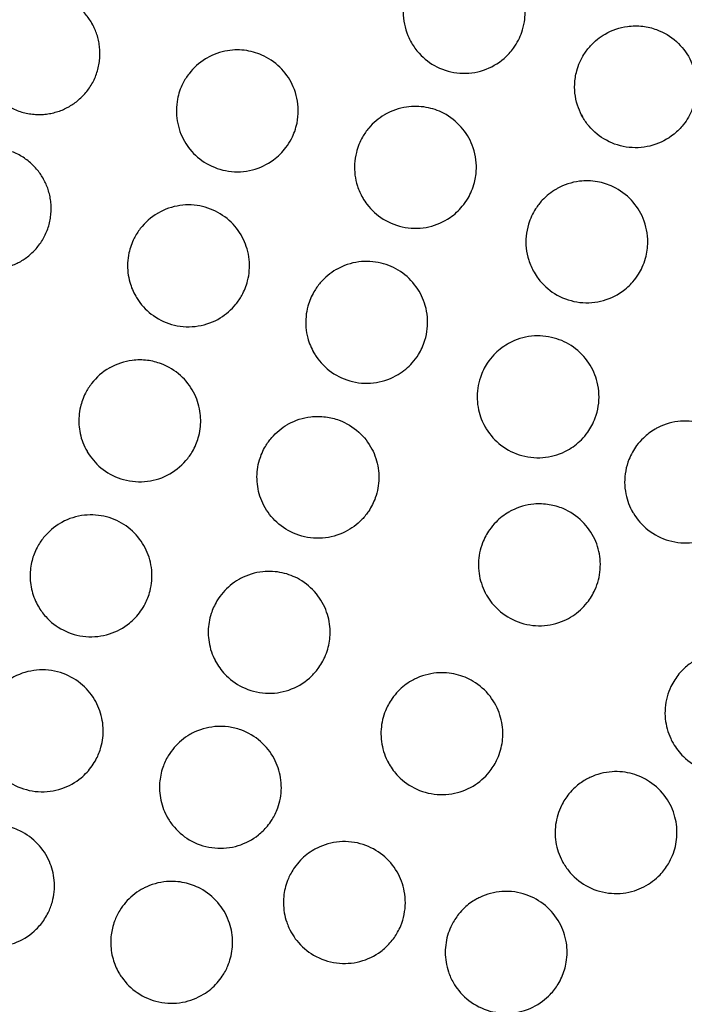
# Model space of a CAD drawing. Header units: millimetres. Extents: x -125 to 375, y 0 to 433.
# Tile 5 of 29: x 34 to 67, y 82 to 131. Entities that reach past the tile are written whole.
import ezdxf

# ---------------------------------------------------------------- set-up
doc = ezdxf.new("R2010")
doc.units = ezdxf.units.MM
doc.layers.add('Make2D$Visible$Curves', color=7, linetype='Continuous', true_color=0x000000)

msp = doc.modelspace()

# ---------------------------------------------------------------- linework, layer by layer
at = {"layer": 'Make2D$Visible$Curves', "color": 18, "lineweight": -3, "true_color": 0x000000}
for points, knots in [([(53.572, 129.404), (53.506, 129.518), (53.448, 129.636), (53.245, 130.127), (53.168, 130.523), (53.171, 131.133), (53.195, 131.343), (53.272, 131.695), (53.315, 131.838), (53.42, 132.111), (53.48, 132.241), (53.641, 132.528), (53.746, 132.681), (54.073, 133.074), (54.321, 133.289), (54.621, 133.474), (54.646, 133.488), (54.67, 133.502), (54.983, 133.683), (55.326, 133.805), (55.683, 133.864), (55.947, 133.908), (56.217, 133.916), (56.733, 133.861), (56.977, 133.804), (57.566, 133.586), (57.891, 133.39), (58.438, 132.9), (58.659, 132.616), (58.982, 132.003), (59.087, 131.68), (59.182, 131.045), (59.181, 130.737), (59.105, 130.262), (59.063, 130.091), (58.96, 129.792), (58.904, 129.661), (58.769, 129.398), (58.688, 129.266), (58.462, 128.955), (58.306, 128.785), (57.835, 128.378), (57.491, 128.182), (56.745, 127.934), (56.351, 127.884), (55.564, 127.939), (55.179, 128.045), (54.495, 128.388), (54.198, 128.613), (53.805, 129.045), (53.679, 129.219), (53.572, 129.404)], [13.139103, 13.139103, 13.139103, 13.139103, 13.535727, 13.535727, 14.736974, 14.736974, 15.374027, 15.374027, 15.823232, 15.823232, 16.255145, 16.255145, 16.816045, 16.816045, 17.798512, 17.798512, 17.883297, 17.883297, 17.883297, 18.975002, 18.975002, 18.975002, 19.784063, 19.784063, 20.537595, 20.537595, 21.672332, 21.672332, 22.744375, 22.744375, 23.757868, 23.757868, 24.679772, 24.679772, 25.208546, 25.208546, 25.635905, 25.635905, 26.100959, 26.100959, 26.79595, 26.79595, 27.980735, 27.980735, 29.167319, 29.167319, 30.358085, 30.358085, 31.468307, 31.468307, 32.114105, 32.114105, 32.114105, 32.114105]), ([(63.109, 129.837), (63.445, 130.03), (63.816, 130.157), (64.201, 130.21), (64.452, 130.244), (64.707, 130.247), (65.193, 130.189), (65.422, 130.134), (66, 129.922), (66.33, 129.723), (66.881, 129.227), (67.104, 128.94), (67.427, 128.318), (67.531, 127.991), (67.625, 127.323), (67.616, 126.987), (67.516, 126.479), (67.464, 126.302), (67.343, 125.998), (67.281, 125.869), (67.134, 125.613), (67.049, 125.488), (66.82, 125.2), (66.667, 125.045), (66.191, 124.659), (65.838, 124.473), (65.082, 124.249), (64.688, 124.213), (63.902, 124.295), (63.519, 124.414), (62.844, 124.782), (62.554, 125.019), (62.2, 125.438), (62.098, 125.584), (62.01, 125.737), (61.924, 125.885), (61.852, 126.04), (61.655, 126.574), (61.593, 126.971), (61.62, 127.591), (61.654, 127.81), (61.752, 128.171), (61.803, 128.314), (61.923, 128.584), (61.99, 128.71), (62.162, 128.984), (62.272, 129.128), (62.601, 129.488), (62.842, 129.682), (63.108, 129.836)], [-1.171342, -1.171342, -1.171342, -1.171342, 0, 0, 0, 0.764612, 0.764612, 1.471994, 1.471994, 2.618111, 2.618111, 3.702223, 3.702223, 4.72782, 4.72782, 5.734738, 5.734738, 6.289021, 6.289021, 6.721961, 6.721961, 7.177931, 7.177931, 7.83345, 7.83345, 9.026817, 9.026817, 10.208409, 10.208409, 11.403856, 11.403856, 12.519735, 12.519735, 13.054739, 13.054739, 13.054739, 13.568858, 13.568858, 14.768653, 14.768653, 15.436478, 15.436478, 15.895317, 15.895317, 16.326424, 16.326424, 16.87227, 16.87227, 17.79924, 17.79924, 17.79924, 17.79924]), ([(42.402, 124.554), (42.313, 124.708), (42.238, 124.87), (42.056, 125.376), (41.996, 125.732), (42.003, 126.272), (42.021, 126.453), (42.082, 126.764), (42.117, 126.895), (42.205, 127.153), (42.258, 127.279), (42.405, 127.572), (42.507, 127.733), (42.846, 128.174), (43.12, 128.42), (43.454, 128.625), (43.477, 128.639), (43.5, 128.652), (43.816, 128.835), (44.162, 128.958), (44.523, 129.016), (44.834, 129.066), (45.152, 129.067), (45.759, 128.972), (46.046, 128.882), (46.645, 128.59), (46.943, 128.37), (47.431, 127.847), (47.621, 127.554), (47.914, 126.871), (47.996, 126.478), (48.002, 125.871), (47.982, 125.661), (47.911, 125.315), (47.873, 125.177), (47.78, 124.918), (47.727, 124.795), (47.588, 124.528), (47.498, 124.385), (47.221, 124.017), (47.013, 123.81), (46.468, 123.41), (46.118, 123.244), (45.362, 123.05), (44.962, 123.028), (44.188, 123.141), (43.82, 123.269), (43.175, 123.646), (42.899, 123.883), (42.571, 124.286), (42.481, 124.417), (42.402, 124.554)], [-4.744852, -4.744852, -4.744852, -4.744852, -4.207575, -4.207575, -3.129133, -3.129133, -2.581738, -2.581738, -2.174103, -2.174103, -1.760197, -1.760197, -1.185243, -1.185243, -0.080705, -0.080705, 0, 0, 0, 1.103153, 1.103153, 1.103153, 2.055061, 2.055061, 2.955981, 2.955981, 4.062336, 4.062336, 5.104875, 5.104875, 6.2995, 6.2995, 6.934406, 6.934406, 7.364355, 7.364355, 7.765883, 7.765883, 8.274503, 8.274503, 9.156913, 9.156913, 10.317279, 10.317279, 11.51275, 11.51275, 12.67633, 12.67633, 13.761037, 13.761037, 14.239075, 14.239075, 14.239075, 14.239075]), ([(51.172, 121.773), (51.065, 121.956), (50.979, 122.151), (50.801, 122.704), (50.754, 123.073), (50.785, 123.631), (50.814, 123.82), (50.894, 124.139), (50.937, 124.27), (51.04, 124.524), (51.099, 124.646), (51.256, 124.92), (51.36, 125.069), (51.693, 125.464), (51.952, 125.682), (52.25, 125.859), (52.26, 125.865), (52.27, 125.871), (52.597, 126.06), (52.957, 126.185), (53.331, 126.24), (53.652, 126.288), (53.979, 126.283), (54.597, 126.172), (54.886, 126.074), (55.483, 125.763), (55.777, 125.532), (56.253, 124.992), (56.436, 124.691), (56.709, 123.994), (56.778, 123.598), (56.763, 122.974), (56.732, 122.75), (56.64, 122.389), (56.594, 122.249), (56.485, 121.99), (56.425, 121.871), (56.275, 121.614), (56.181, 121.48), (55.902, 121.144), (55.699, 120.959), (55.16, 120.587), (54.808, 120.432), (54.05, 120.26), (53.652, 120.249), (52.879, 120.382), (52.513, 120.521), (51.874, 120.919), (51.603, 121.166), (51.306, 121.556), (51.235, 121.662), (51.172, 121.773)], [13.09011, 13.09011, 13.09011, 13.09011, 13.730462, 13.730462, 14.838969, 14.838969, 15.414076, 15.414076, 15.83124, 15.83124, 16.239935, 16.239935, 16.785931, 16.785931, 17.800372, 17.800372, 17.834372, 17.834372, 17.834372, 18.976499, 18.976499, 18.976499, 19.954768, 19.954768, 20.86789, 20.86789, 21.981515, 21.981515, 23.032972, 23.032972, 24.232975, 24.232975, 24.912351, 24.912351, 25.3568, 25.3568, 25.75961, 25.75961, 26.253521, 26.253521, 27.077921, 27.077921, 28.230114, 28.230114, 29.420148, 29.420148, 30.590188, 30.590188, 31.682569, 31.682569, 32.06661, 32.06661, 32.06661, 32.06661]), ([(59.609, 118.106), (59.499, 118.297), (59.41, 118.499), (59.226, 119.088), (59.184, 119.487), (59.239, 120.084), (59.278, 120.284), (59.378, 120.613), (59.429, 120.746), (59.546, 120.998), (59.612, 121.117), (59.782, 121.38), (59.89, 121.52), (60.214, 121.868), (60.449, 122.055), (60.707, 122.204), (60.721, 122.212), (60.735, 122.22), (61.087, 122.416), (61.459, 122.537), (61.844, 122.584), (62.137, 122.62), (62.434, 122.612), (62.994, 122.514), (63.255, 122.43), (63.841, 122.15), (64.147, 121.925), (64.646, 121.39), (64.84, 121.088), (65.131, 120.39), (65.209, 119.993), (65.206, 119.326), (65.17, 119.061), (65.056, 118.651), (65.001, 118.502), (64.879, 118.236), (64.816, 118.118), (64.663, 117.876), (64.573, 117.754), (64.316, 117.458), (64.137, 117.296), (63.623, 116.933), (63.265, 116.772), (62.503, 116.595), (62.106, 116.582), (61.33, 116.71), (60.958, 116.85), (60.311, 117.253), (60.037, 117.503), (59.74, 117.895), (59.671, 117.999), (59.609, 118.106)], [13.0113, 13.0113, 13.0113, 13.0113, 13.675639, 13.675639, 14.870697, 14.870697, 15.482924, 15.482924, 15.910861, 15.910861, 16.321209, 16.321209, 16.855164, 16.855164, 17.756232, 17.756232, 17.756232, 17.803993, 17.803993, 18.972929, 18.972929, 18.972929, 19.862879, 19.862879, 20.684433, 20.684433, 21.815921, 21.815921, 22.88586, 22.88586, 24.092653, 24.092653, 24.896284, 24.896284, 25.376021, 25.376021, 25.779336, 25.779336, 26.237426, 26.237426, 26.963167, 26.963167, 28.136464, 28.136464, 29.319683, 29.319683, 30.504023, 30.504023, 31.610075, 31.610075, 31.984229, 31.984229, 31.984229, 31.984229]), ([(40.002, 116.923), (39.877, 117.14), (39.779, 117.371), (39.625, 117.923), (39.588, 118.244), (39.611, 118.73), (39.633, 118.894), (39.694, 119.179), (39.729, 119.301), (39.814, 119.543), (39.865, 119.663), (40.01, 119.948), (40.111, 120.107), (40.459, 120.559), (40.748, 120.814), (41.085, 121.012), (41.092, 121.016), (41.1, 121.021), (41.431, 121.212), (41.797, 121.338), (42.176, 121.393), (42.548, 121.446), (42.927, 121.429), (43.646, 121.258), (43.979, 121.111), (44.577, 120.708), (44.836, 120.455), (45.241, 119.886), (45.389, 119.58), (45.581, 118.912), (45.618, 118.554), (45.579, 118.023), (45.55, 117.85), (45.475, 117.556), (45.435, 117.434), (45.341, 117.196), (45.286, 117.081), (45.139, 116.815), (45.04, 116.668), (44.713, 116.265), (44.453, 116.039), (43.831, 115.66), (43.464, 115.524), (42.69, 115.398), (42.289, 115.413), (41.534, 115.593), (41.184, 115.751), (40.583, 116.174), (40.332, 116.427), (40.085, 116.786), (40.042, 116.853), (40.002, 116.923)], [-4.745127, -4.745127, -4.745127, -4.745127, -3.99035, -3.99035, -3.023334, -3.023334, -2.524397, -2.524397, -2.144616, -2.144616, -1.74941, -1.74941, -1.181333, -1.181333, -0.026854, -0.026854, 0, 0, 0, 1.157932, 1.157932, 1.157932, 2.293651, 2.293651, 3.382682, 3.382682, 4.46376, 4.46376, 5.480163, 5.480163, 6.555018, 6.555018, 7.083554, 7.083554, 7.470687, 7.470687, 7.8551, 7.8551, 8.389141, 8.389141, 9.421469, 9.421469, 10.591889, 10.591889, 11.789098, 11.789098, 12.933095, 12.933095, 13.999829, 13.999829, 14.241345, 14.241345, 14.241345, 14.241345]), ([(48.771, 114.141), (48.64, 114.369), (48.538, 114.614), (48.379, 115.212), (48.349, 115.568), (48.399, 116.096), (48.431, 116.268), (48.511, 116.562), (48.554, 116.684), (48.653, 116.921), (48.711, 117.037), (48.866, 117.303), (48.97, 117.45), (49.308, 117.847), (49.573, 118.068), (49.869, 118.239), (49.873, 118.241), (49.877, 118.244), (50.219, 118.439), (50.591, 118.564), (50.977, 118.615), (51.344, 118.664), (51.718, 118.644), (52.418, 118.474), (52.74, 118.333), (53.334, 117.937), (53.598, 117.682), (54.01, 117.106), (54.16, 116.795), (54.36, 116.095), (54.393, 115.708), (54.333, 115.135), (54.294, 114.946), (54.199, 114.636), (54.152, 114.511), (54.043, 114.274), (53.982, 114.162), (53.827, 113.912), (53.727, 113.778), (53.415, 113.426), (53.18, 113.23), (52.592, 112.875), (52.229, 112.741), (51.46, 112.617), (51.061, 112.631), (50.302, 112.811), (49.948, 112.971), (49.341, 113.402), (49.088, 113.661), (48.846, 114.018), (48.807, 114.079), (48.771, 114.141)], [13.04476, 13.04476, 13.04476, 13.04476, 13.839303, 13.839303, 14.907201, 14.907201, 15.435608, 15.435608, 15.82489, 15.82489, 16.213328, 16.213328, 16.755311, 16.755311, 17.789335, 17.789335, 17.789335, 17.802652, 17.802652, 18.97818, 18.97818, 18.97818, 20.096049, 20.096049, 21.146409, 21.146409, 22.242271, 22.242271, 23.275082, 23.275082, 24.434148, 24.434148, 25.012445, 25.012445, 25.414117, 25.414117, 25.799109, 25.799109, 26.302819, 26.302819, 27.219562, 27.219562, 28.376488, 28.376488, 29.567767, 29.567767, 30.725262, 30.725262, 31.806017, 31.806017, 32.02294, 32.02294, 32.02294, 32.02294]), ([(57.209, 110.475), (57.056, 110.74), (56.944, 111.028), (56.8, 111.678), (56.787, 112.04), (56.863, 112.578), (56.905, 112.758), (57.007, 113.058), (57.057, 113.18), (57.172, 113.414), (57.237, 113.527), (57.403, 113.776), (57.509, 113.91), (57.826, 114.246), (58.055, 114.427), (58.307, 114.573), (58.333, 114.587), (58.358, 114.602), (58.725, 114.799), (59.097, 114.915), (59.482, 114.957), (59.857, 114.998), (60.237, 114.968), (60.939, 114.775), (61.257, 114.624), (61.843, 114.209), (62.1, 113.943), (62.496, 113.349), (62.637, 113.03), (62.816, 112.306), (62.833, 111.903), (62.74, 111.312), (62.689, 111.118), (62.573, 110.804), (62.517, 110.68), (62.393, 110.448), (62.326, 110.339), (62.158, 110.103), (62.053, 109.979), (61.738, 109.66), (61.508, 109.487), (60.924, 109.164), (60.558, 109.045), (59.789, 108.949), (59.392, 108.977), (58.639, 109.185), (58.289, 109.358), (57.694, 109.814), (57.449, 110.085), (57.242, 110.419), (57.225, 110.447), (57.209, 110.475)], [12.973888, 12.973888, 12.973888, 12.973888, 13.897681, 13.897681, 14.979789, 14.979789, 15.536808, 15.536808, 15.934495, 15.934495, 16.32487, 16.32487, 16.840053, 16.840053, 17.71838, 17.71838, 17.71838, 17.807301, 17.807301, 18.973574, 18.973574, 18.973574, 20.110453, 20.110453, 21.163155, 21.163155, 22.267735, 22.267735, 23.310324, 23.310324, 24.51392, 24.51392, 25.115853, 25.115853, 25.526171, 25.526171, 25.910266, 25.910266, 26.399861, 26.399861, 27.263517, 27.263517, 28.41192, 28.41192, 29.598501, 29.598501, 30.762629, 30.762629, 31.851141, 31.851141, 31.947462, 31.947462, 31.947462, 31.947462]), ([(37.602, 109.291), (37.443, 109.566), (37.329, 109.864), (37.205, 110.455), (37.187, 110.743), (37.221, 111.179), (37.245, 111.329), (37.306, 111.589), (37.339, 111.702), (37.421, 111.929), (37.471, 112.043), (37.612, 112.32), (37.711, 112.477), (38.063, 112.934), (38.361, 113.194), (38.7, 113.389), (38.707, 113.393), (38.714, 113.398), (39.062, 113.595), (39.438, 113.719), (39.827, 113.768), (40.074, 113.799), (40.325, 113.799), (40.808, 113.739), (41.039, 113.681), (41.61, 113.465), (41.931, 113.27), (42.469, 112.785), (42.686, 112.506), (43.004, 111.906), (43.11, 111.592), (43.208, 110.98), (43.212, 110.687), (43.154, 110.247), (43.122, 110.097), (43.047, 109.838), (43.007, 109.727), (42.912, 109.504), (42.856, 109.392), (42.701, 109.125), (42.594, 108.974), (42.216, 108.535), (41.902, 108.29), (41.201, 107.936), (40.821, 107.83), (40.036, 107.77), (39.638, 107.818), (38.905, 108.059), (38.575, 108.242), (38.018, 108.703), (37.79, 108.971), (37.609, 109.278), (37.606, 109.285), (37.602, 109.291)], [-4.744456, -4.744456, -4.744456, -4.744456, -3.790684, -3.790684, -2.926532, -2.926532, -2.472483, -2.472483, -2.119412, -2.119412, -1.743092, -1.743092, -1.183245, -1.183245, 0, 0, 0, 0.024785, 0.024785, 1.210158, 1.210158, 1.210158, 1.963085, 1.963085, 2.678888, 2.678888, 3.800721, 3.800721, 4.855775, 4.855775, 5.843627, 5.843627, 6.722353, 6.722353, 7.181829, 7.181829, 7.537099, 7.537099, 7.913593, 7.913593, 8.469964, 8.469964, 9.66322, 9.66322, 10.841573, 10.841573, 12.039176, 12.039176, 13.1649, 13.1649, 14.214103, 14.214103, 14.237207, 14.237207, 14.237207, 14.237207]), ([(46.368, 106.516), (46.203, 106.803), (46.087, 107.114), (45.963, 107.755), (45.953, 108.079), (46.015, 108.557), (46.049, 108.714), (46.129, 108.983), (46.17, 109.096), (46.267, 109.319), (46.323, 109.429), (46.476, 109.687), (46.578, 109.83), (46.913, 110.221), (47.176, 110.438), (47.469, 110.608), (47.486, 110.617), (47.502, 110.627), (47.859, 110.824), (48.232, 110.944), (48.619, 110.989), (48.861, 111.018), (49.107, 111.017), (49.576, 110.957), (49.8, 110.902), (50.369, 110.69), (50.695, 110.493), (51.241, 110.002), (51.461, 109.718), (51.781, 109.107), (51.886, 108.787), (51.985, 108.13), (51.98, 107.798), (51.892, 107.313), (51.85, 107.156), (51.754, 106.888), (51.707, 106.777), (51.598, 106.559), (51.536, 106.452), (51.372, 106.205), (51.264, 106.069), (50.903, 105.689), (50.619, 105.48), (49.96, 105.152), (49.583, 105.048), (48.803, 104.988), (48.406, 105.036), (47.67, 105.279), (47.336, 105.465), (46.775, 105.934), (46.547, 106.205), (46.371, 106.51)], [13.004289, 13.004289, 13.004289, 13.004289, 13.99805, 13.99805, 14.967575, 14.967575, 15.451509, 15.451509, 15.8137, 15.8137, 16.18623, 16.18623, 16.716844, 16.716844, 17.740266, 17.740266, 17.740266, 17.797389, 17.797389, 18.971601, 18.971601, 18.971601, 19.707907, 19.707907, 20.397788, 20.397788, 21.533956, 21.533956, 22.604929, 22.604929, 23.610402, 23.610402, 24.604687, 24.604687, 25.096223, 25.096223, 25.460673, 25.460673, 25.832223, 25.832223, 26.356153, 26.356153, 27.41325, 27.41325, 28.57849, 28.57849, 29.770822, 29.770822, 30.911135, 30.911135, 31.96855, 31.96855, 31.96855, 31.96855]), ([(64.471, 106.282), (64.308, 106.564), (64.192, 106.871), (64.052, 107.567), (64.05, 107.954), (64.155, 108.52), (64.208, 108.705), (64.328, 109.008), (64.386, 109.13), (64.514, 109.358), (64.583, 109.466), (64.759, 109.703), (64.869, 109.828), (65.165, 110.112), (65.359, 110.259), (65.569, 110.38), (65.619, 110.409), (65.67, 110.437), (66.066, 110.635), (66.439, 110.74), (66.822, 110.772), (67.192, 110.802), (67.565, 110.764), (68.247, 110.562), (68.554, 110.411), (69.13, 109.994), (69.387, 109.722), (69.779, 109.117), (69.916, 108.792), (70.083, 108.061), (70.093, 107.657), (69.986, 107.045), (69.923, 106.832), (69.784, 106.498), (69.721, 106.371), (69.584, 106.142), (69.513, 106.038), (69.342, 105.818), (69.239, 105.705), (68.935, 105.418), (68.719, 105.262), (68.153, 104.959), (67.79, 104.845), (67.025, 104.757), (66.63, 104.788), (65.875, 105.002), (65.523, 105.181), (64.928, 105.649), (64.684, 105.926), (64.488, 106.253), (64.479, 106.268), (64.471, 106.282)], [-4.745626, -4.745626, -4.745626, -4.745626, -3.763589, -3.763589, -2.607178, -2.607178, -2.02702, -2.02702, -1.622332, -1.622332, -1.235821, -1.235821, -0.732464, -0.732464, 0, 0, 0, 0.175157, 0.175157, 1.333069, 1.333069, 1.333069, 2.450681, 2.450681, 3.472516, 3.472516, 4.588387, 4.588387, 5.642765, 5.642765, 6.849684, 6.849684, 7.517438, 7.517438, 7.943367, 7.943367, 8.32352, 8.32352, 8.784376, 8.784376, 9.584038, 9.584038, 10.719624, 10.719624, 11.901087, 11.901087, 13.077327, 13.077327, 14.17758, 14.17758, 14.227472, 14.227472, 14.227472, 14.227472]), ([(57.275, 102.202), (57.25, 102.244), (57.227, 102.287), (57.052, 102.628), (56.949, 102.95), (56.855, 103.617), (56.864, 103.959), (56.965, 104.46), (57.013, 104.625), (57.12, 104.901), (57.171, 105.013), (57.287, 105.229), (57.351, 105.333), (57.516, 105.566), (57.621, 105.692), (57.926, 106.001), (58.14, 106.166), (58.373, 106.301), (58.414, 106.325), (58.457, 106.348), (58.842, 106.546), (59.215, 106.655), (59.599, 106.69), (59.852, 106.713), (60.108, 106.704), (60.592, 106.624), (60.819, 106.559), (61.387, 106.32), (61.708, 106.106), (62.236, 105.586), (62.444, 105.289), (62.737, 104.655), (62.826, 104.326), (62.892, 103.644), (62.865, 103.295), (62.736, 102.791), (62.679, 102.628), (62.557, 102.357), (62.499, 102.247), (62.371, 102.038), (62.302, 101.938), (62.124, 101.713), (62.011, 101.592), (61.652, 101.266), (61.383, 101.091), (60.743, 100.806), (60.366, 100.719), (59.589, 100.69), (59.196, 100.753), (58.467, 101.025), (58.137, 101.226), (57.624, 101.692), (57.429, 101.935), (57.275, 102.202)], [-4.743375, -4.743375, -4.743375, -4.743375, -4.596989, -4.596989, -3.589017, -3.589017, -2.565429, -2.565429, -2.047369, -2.047369, -1.674251, -1.674251, -1.307859, -1.307859, -0.812542, -0.812542, 0, 0, 0, 0.146012, 0.146012, 1.306411, 1.306411, 1.306411, 2.073884, 2.073884, 2.781333, 2.781333, 3.928036, 3.928036, 5.011308, 5.011308, 6.030085, 6.030085, 7.077591, 7.077591, 7.599462, 7.599462, 7.973494, 7.973494, 8.339084, 8.339084, 8.839558, 8.839558, 9.800066, 9.800066, 10.952683, 10.952683, 12.139524, 12.139524, 13.291725, 13.291725, 14.223229, 14.223229, 14.223229, 14.223229]), ([(35.202, 101.66), (35.138, 101.771), (35.081, 101.886), (34.921, 102.267), (34.85, 102.544), (34.792, 103.062), (34.794, 103.298), (34.839, 103.663), (34.864, 103.793), (34.925, 104.025), (34.958, 104.128), (35.04, 104.342), (35.09, 104.453), (35.237, 104.732), (35.344, 104.894), (35.698, 105.332), (35.98, 105.574), (36.3, 105.758), (36.321, 105.77), (36.342, 105.782), (36.708, 105.982), (37.086, 106.1), (37.476, 106.142), (37.84, 106.182), (38.209, 106.154), (38.907, 105.971), (39.231, 105.82), (39.815, 105.411), (40.069, 105.154), (40.462, 104.583), (40.604, 104.276), (40.785, 103.617), (40.818, 103.267), (40.776, 102.75), (40.748, 102.581), (40.677, 102.303), (40.642, 102.192), (40.561, 101.981), (40.516, 101.881), (40.399, 101.655), (40.324, 101.532), (40.083, 101.195), (39.896, 100.997), (39.395, 100.592), (39.063, 100.413), (38.33, 100.181), (37.934, 100.137), (37.152, 100.205), (36.773, 100.314), (36.102, 100.66), (35.812, 100.883), (35.429, 101.309), (35.306, 101.479), (35.202, 101.66)], [-4.743481, -4.743481, -4.743481, -4.743481, -4.357324, -4.357324, -3.500619, -3.500619, -2.790373, -2.790373, -2.392805, -2.392805, -2.067095, -2.067095, -1.70094, -1.70094, -1.115338, -1.115338, 0, 0, 0, 0.074303, 0.074303, 1.259786, 1.259786, 1.259786, 2.365881, 2.365881, 3.434756, 3.434756, 4.511345, 4.511345, 5.519835, 5.519835, 6.569145, 6.569145, 7.084164, 7.084164, 7.433826, 7.433826, 7.766045, 7.766045, 8.201025, 8.201025, 9.017949, 9.017949, 10.147554, 10.147554, 11.338125, 11.338125, 12.51552, 12.51552, 13.60774, 13.60774, 14.238073, 14.238073, 14.238073, 14.238073]), ([(43.971, 98.878), (43.932, 98.946), (43.895, 99.016), (43.722, 99.38), (43.631, 99.693), (43.556, 100.301), (43.563, 100.59), (43.635, 101.018), (43.669, 101.16), (43.748, 101.405), (43.788, 101.509), (43.882, 101.717), (43.936, 101.821), (44.084, 102.068), (44.185, 102.207), (44.517, 102.592), (44.778, 102.808), (45.069, 102.976), (45.097, 102.992), (45.125, 103.008), (45.496, 103.206), (45.87, 103.322), (46.257, 103.362), (46.577, 103.395), (46.9, 103.377), (47.509, 103.243), (47.793, 103.134), (48.376, 102.801), (48.66, 102.561), (49.112, 102.007), (49.284, 101.702), (49.506, 101.069), (49.564, 100.749), (49.573, 100.165), (49.543, 99.905), (49.446, 99.516), (49.403, 99.383), (49.309, 99.151), (49.262, 99.051), (49.152, 98.848), (49.089, 98.746), (48.914, 98.498), (48.795, 98.358), (48.379, 97.953), (48.043, 97.735), (47.312, 97.446), (46.926, 97.374), (46.14, 97.383), (45.749, 97.465), (45.041, 97.769), (44.729, 97.98), (44.271, 98.431), (44.105, 98.645), (43.971, 98.878)], [12.958712, 12.958712, 12.958712, 12.958712, 13.196128, 13.196128, 14.170693, 14.170693, 15.039113, 15.039113, 15.479231, 15.479231, 15.814866, 15.814866, 16.167444, 16.167444, 16.685167, 16.685167, 17.70177, 17.70177, 17.70177, 17.798972, 17.798972, 18.971727, 18.971727, 18.971727, 19.940683, 19.940683, 20.849629, 20.849629, 21.958479, 21.958479, 23.00225, 23.00225, 23.976033, 23.976033, 24.762656, 24.762656, 25.183831, 25.183831, 25.517098, 25.517098, 25.879182, 25.879182, 26.433461, 26.433461, 27.63067, 27.63067, 28.803608, 28.803608, 29.996541, 29.996541, 31.119725, 31.119725, 31.93044, 31.93044, 31.93044, 31.93044]), ([(66.456, 94.913), (66.413, 94.988), (66.374, 95.065), (66.193, 95.45), (66.103, 95.78), (66.033, 96.48), (66.064, 96.847), (66.207, 97.375), (66.27, 97.546), (66.403, 97.823), (66.465, 97.933), (66.597, 98.138), (66.668, 98.235), (66.843, 98.447), (66.952, 98.559), (67.218, 98.794), (67.381, 98.912), (67.555, 99.012), (67.628, 99.054), (67.703, 99.093), (68.124, 99.291), (68.496, 99.386), (68.876, 99.408), (69.134, 99.424), (69.392, 99.406), (69.875, 99.309), (70.099, 99.236), (70.662, 98.976), (70.977, 98.748), (71.491, 98.201), (71.69, 97.893), (71.959, 97.239), (72.034, 96.903), (72.069, 96.191), (72.019, 95.821), (71.845, 95.296), (71.771, 95.128), (71.622, 94.857), (71.555, 94.751), (71.411, 94.554), (71.336, 94.462), (71.15, 94.261), (71.035, 94.155), (70.69, 93.882), (70.442, 93.739), (69.828, 93.49), (69.455, 93.416), (68.684, 93.411), (68.294, 93.485), (67.57, 93.778), (67.242, 93.992), (66.765, 94.456), (66.594, 94.675), (66.456, 94.913)], [-4.745769, -4.745769, -4.745769, -4.745769, -4.485667, -4.485667, -3.46292, -3.46292, -2.36145, -2.36145, -1.812321, -1.812321, -1.433624, -1.433624, -1.073472, -1.073472, -0.604086, -0.604086, 0, 0, 0, 0.256008, 0.256008, 1.400939, 1.400939, 1.400939, 2.177106, 2.177106, 2.881735, 2.881735, 4.042119, 4.042119, 5.139577, 5.139577, 6.172135, 6.172135, 7.29007, 7.29007, 7.843441, 7.843441, 8.221463, 8.221463, 8.580575, 8.580575, 9.048254, 9.048254, 9.90694, 9.90694, 11.042464, 11.042464, 12.224028, 12.224028, 13.392063, 13.392063, 14.22519, 14.22519, 14.22519, 14.22519]), ([(32.801, 94.028), (32.745, 94.126), (32.694, 94.226), (32.497, 94.678), (32.413, 95.052), (32.395, 95.627), (32.408, 95.822), (32.458, 96.129), (32.483, 96.243), (32.543, 96.45), (32.575, 96.545), (32.656, 96.748), (32.706, 96.855), (32.86, 97.139), (32.976, 97.308), (33.332, 97.729), (33.6, 97.953), (33.899, 98.126), (33.934, 98.147), (33.969, 98.166), (34.352, 98.367), (34.732, 98.479), (35.123, 98.516), (35.516, 98.552), (35.914, 98.51), (36.651, 98.281), (36.986, 98.102), (37.555, 97.644), (37.79, 97.376), (38.142, 96.789), (38.264, 96.479), (38.401, 95.837), (38.417, 95.508), (38.362, 95.029), (38.332, 94.876), (38.262, 94.623), (38.228, 94.522), (38.151, 94.327), (38.108, 94.234), (37.998, 94.024), (37.928, 93.908), (37.698, 93.583), (37.518, 93.388), (37.032, 92.984), (36.707, 92.803), (35.984, 92.56), (35.589, 92.509), (34.805, 92.562), (34.422, 92.665), (33.744, 93), (33.45, 93.22), (33.048, 93.652), (32.914, 93.834), (32.801, 94.028)], [-4.745007, -4.745007, -4.745007, -4.745007, -4.405807, -4.405807, -3.26247, -3.26247, -2.674449, -2.674449, -2.324546, -2.324546, -2.023146, -2.023146, -1.66578, -1.66578, -1.048417, -1.048417, 0, 0, 0, 0.121663, 0.121663, 1.30728, 1.30728, 1.30728, 2.500635, 2.500635, 3.633635, 3.633635, 4.697967, 4.697967, 5.691572, 5.691572, 6.676169, 6.676169, 7.145066, 7.145066, 7.466876, 7.466876, 7.776705, 7.776705, 8.183149, 8.183149, 8.979778, 8.979778, 10.09429, 10.09429, 11.282639, 11.282639, 12.465249, 12.465249, 13.560479, 13.560479, 14.238993, 14.238993, 14.238993, 14.238993]), ([(52.475, 93.889), (52.422, 93.98), (52.373, 94.075), (52.197, 94.473), (52.114, 94.794), (52.056, 95.442), (52.079, 95.765), (52.188, 96.228), (52.235, 96.375), (52.335, 96.622), (52.384, 96.724), (52.492, 96.923), (52.552, 97.02), (52.711, 97.245), (52.814, 97.369), (53.118, 97.681), (53.335, 97.85), (53.573, 97.987), (53.619, 98.014), (53.667, 98.04), (54.058, 98.238), (54.431, 98.344), (54.814, 98.377), (55.139, 98.406), (55.466, 98.381), (56.074, 98.232), (56.354, 98.118), (56.932, 97.773), (57.214, 97.523), (57.658, 96.95), (57.823, 96.636), (58.03, 95.989), (58.078, 95.662), (58.067, 95.041), (58.019, 94.751), (57.885, 94.333), (57.83, 94.197), (57.716, 93.965), (57.661, 93.868), (57.538, 93.676), (57.47, 93.582), (57.289, 93.36), (57.171, 93.238), (56.77, 92.888), (56.455, 92.701), (55.753, 92.442), (55.37, 92.379), (54.589, 92.402), (54.201, 92.491), (53.495, 92.809), (53.183, 93.028), (52.747, 93.478), (52.598, 93.675), (52.475, 93.889)], [-4.743426, -4.743426, -4.743426, -4.743426, -4.423472, -4.423472, -3.432914, -3.432914, -2.462206, -2.462206, -1.99817, -1.99817, -1.658143, -1.658143, -1.313427, -1.313427, -0.828088, -0.828088, 0, 0, 0, 0.163569, 0.163569, 1.321875, 1.321875, 1.321875, 2.302891, 2.302891, 3.205281, 3.205281, 4.327804, 4.327804, 5.386651, 5.386651, 6.375875, 6.375875, 7.257874, 7.257874, 7.701508, 7.701508, 8.037518, 8.037518, 8.388248, 8.388248, 8.89964, 8.89964, 9.994302, 9.994302, 11.153908, 11.153908, 12.34249, 12.34249, 13.480444, 13.480444, 14.224015, 14.224015, 14.224015, 14.224015]), ([(41.571, 91.247), (41.495, 91.378), (41.429, 91.515), (41.259, 91.952), (41.191, 92.263), (41.159, 92.837), (41.178, 93.094), (41.256, 93.476), (41.291, 93.604), (41.368, 93.826), (41.406, 93.921), (41.496, 94.114), (41.548, 94.211), (41.692, 94.448), (41.79, 94.582), (42.119, 94.962), (42.379, 95.177), (42.669, 95.345), (42.707, 95.367), (42.746, 95.388), (43.129, 95.587), (43.505, 95.698), (43.891, 95.734), (44.115, 95.755), (44.34, 95.75), (44.773, 95.693), (44.979, 95.643), (45.535, 95.444), (45.865, 95.25), (46.418, 94.764), (46.642, 94.481), (46.97, 93.872), (47.078, 93.553), (47.185, 92.886), (47.181, 92.543), (47.09, 92.045), (47.047, 91.885), (46.954, 91.626), (46.911, 91.525), (46.817, 91.333), (46.767, 91.243), (46.642, 91.043), (46.564, 90.935), (46.348, 90.675), (46.202, 90.531), (45.746, 90.167), (45.407, 89.988), (44.671, 89.763), (44.278, 89.723), (43.493, 89.797), (43.109, 89.912), (42.434, 90.272), (42.144, 90.503), (41.777, 90.926), (41.666, 91.082), (41.571, 91.247)], [-4.742909, -4.742909, -4.742909, -4.742909, -4.28635, -4.28635, -3.331803, -3.331803, -2.556971, -2.556971, -2.15786, -2.15786, -1.847949, -1.847949, -1.515692, -1.515692, -1.012836, -1.012836, 0, 0, 0, 0.133219, 0.133219, 1.304294, 1.304294, 1.304294, 1.981525, 1.981525, 2.617488, 2.617488, 3.758442, 3.758442, 4.833063, 4.833063, 5.839021, 5.839021, 6.867431, 6.867431, 7.364795, 7.364795, 7.697276, 7.697276, 8.008135, 8.008135, 8.409451, 8.409451, 9.028225, 9.028225, 10.170809, 10.170809, 11.349243, 11.349243, 12.543211, 12.543211, 13.650243, 13.650243, 14.225338, 14.225338, 14.225338, 14.225338]), ([(61.047, 89.019), (60.968, 89.156), (60.9, 89.3), (60.725, 89.758), (60.658, 90.086), (60.636, 90.747), (60.679, 91.075), (60.822, 91.547), (60.883, 91.7), (61.006, 91.95), (61.063, 92.05), (61.187, 92.242), (61.253, 92.333), (61.419, 92.536), (61.523, 92.644), (61.791, 92.886), (61.962, 93.011), (62.146, 93.117), (62.215, 93.157), (62.285, 93.194), (62.7, 93.391), (63.071, 93.488), (63.449, 93.513), (63.791, 93.535), (64.133, 93.499), (64.759, 93.322), (65.041, 93.192), (65.613, 92.815), (65.886, 92.55), (66.306, 91.951), (66.456, 91.626), (66.631, 90.963), (66.662, 90.63), (66.615, 89.989), (66.544, 89.683), (66.37, 89.253), (66.302, 89.117), (66.167, 88.89), (66.104, 88.796), (65.967, 88.615), (65.892, 88.528), (65.7, 88.327), (65.577, 88.218), (65.175, 87.916), (64.87, 87.76), (64.182, 87.543), (63.799, 87.499), (63.024, 87.558), (62.641, 87.665), (61.948, 88.016), (61.644, 88.252), (61.261, 88.688), (61.146, 88.848), (61.047, 89.019)], [-4.745255, -4.745255, -4.745255, -4.745255, -4.266625, -4.266625, -3.265128, -3.265128, -2.272313, -2.272313, -1.77764, -1.77764, -1.429974, -1.429974, -1.090049, -1.090049, -0.638872, -0.638872, 0, 0, 0, 0.241095, 0.241095, 1.38333, 1.38333, 1.38333, 2.411893, 2.411893, 3.339606, 3.339606, 4.472869, 4.472869, 5.543049, 5.543049, 6.543145, 6.543145, 7.485211, 7.485211, 7.943513, 7.943513, 8.28266, 8.28266, 8.629366, 8.629366, 9.122491, 9.122491, 10.145587, 10.145587, 11.295126, 11.295126, 12.480831, 12.480831, 13.62935, 13.62935, 14.225242, 14.225242, 14.225242, 14.225242]), ([(30.401, 86.397), (30.376, 86.44), (30.352, 86.484), (30.186, 86.809), (30.087, 87.111), (30.007, 87.613), (29.995, 87.805), (30.006, 88.16), (30.025, 88.322), (30.077, 88.581), (30.102, 88.681), (30.159, 88.867), (30.19, 88.954), (30.27, 89.147), (30.32, 89.251), (30.482, 89.543), (30.607, 89.721), (30.966, 90.127), (31.219, 90.333), (31.499, 90.495), (31.547, 90.523), (31.595, 90.549), (31.994, 90.751), (32.376, 90.858), (32.767, 90.888), (33.035, 90.909), (33.304, 90.894), (33.82, 90.794), (34.066, 90.713), (34.63, 90.442), (34.929, 90.223), (35.419, 89.704), (35.61, 89.414), (35.876, 88.805), (35.957, 88.494), (36.004, 87.982), (36.004, 87.788), (35.968, 87.433), (35.938, 87.273), (35.869, 87.017), (35.837, 86.919), (35.767, 86.736), (35.73, 86.651), (35.637, 86.463), (35.579, 86.362), (35.398, 86.082), (35.259, 85.912), (34.835, 85.494), (34.517, 85.282), (33.809, 84.982), (33.423, 84.901), (32.632, 84.893), (32.236, 84.968), (31.525, 85.258), (31.212, 85.46), (30.73, 85.913), (30.547, 86.144), (30.401, 86.397)], [-4.741639, -4.741639, -4.741639, -4.741639, -4.591351, -4.591351, -3.642428, -3.642428, -3.063613, -3.063613, -2.573935, -2.573935, -2.265101, -2.265101, -1.985894, -1.985894, -1.636584, -1.636584, -0.980753, -0.980753, 0, 0, 0, 0.166782, 0.166782, 1.352535, 1.352535, 1.352535, 2.161547, 2.161547, 2.937803, 2.937803, 4.043906, 4.043906, 5.08139, 5.08139, 6.042351, 6.042351, 6.627288, 6.627288, 7.11617, 7.11617, 7.426982, 7.426982, 7.707681, 7.707681, 8.058404, 8.058404, 8.716142, 8.716142, 9.858473, 9.858473, 11.037789, 11.037789, 12.240698, 12.240698, 13.350695, 13.350695, 14.230756, 14.230756, 14.230756, 14.230756]), ([(47.675, 85.575), (47.576, 85.745), (47.495, 85.924), (47.329, 86.414), (47.275, 86.731), (47.271, 87.327), (47.306, 87.602), (47.415, 87.998), (47.46, 88.126), (47.553, 88.344), (47.597, 88.436), (47.698, 88.618), (47.754, 88.708), (47.904, 88.922), (48.003, 89.042), (48.306, 89.357), (48.529, 89.532), (48.773, 89.673), (48.824, 89.702), (48.876, 89.73), (49.272, 89.929), (49.645, 90.033), (50.027, 90.065), (50.422, 90.097), (50.82, 90.051), (51.548, 89.815), (51.874, 89.638), (52.443, 89.178), (52.683, 88.898), (53.038, 88.286), (53.159, 87.963), (53.292, 87.249), (53.29, 86.861), (53.176, 86.294), (53.119, 86.106), (53, 85.819), (52.949, 85.715), (52.844, 85.527), (52.791, 85.442), (52.667, 85.264), (52.594, 85.171), (52.381, 84.931), (52.23, 84.793), (51.759, 84.441), (51.409, 84.272), (50.661, 84.075), (50.269, 84.05), (49.487, 84.152), (49.105, 84.283), (48.439, 84.672), (48.156, 84.917), (47.832, 85.323), (47.749, 85.446), (47.675, 85.575)], [-4.744125, -4.744125, -4.744125, -4.744125, -4.150858, -4.150858, -3.187286, -3.187286, -2.355374, -2.355374, -1.947389, -1.947389, -1.640372, -1.640372, -1.320169, -1.320169, -0.851082, -0.851082, 0, 0, 0, 0.178803, 0.178803, 1.335302, 1.335302, 1.335302, 2.529143, 2.529143, 3.634635, 3.634635, 4.732899, 4.732899, 5.764791, 5.764791, 6.922621, 6.922621, 7.511508, 7.511508, 7.861252, 7.861252, 8.161903, 8.161903, 8.517683, 8.517683, 9.1314, 9.1314, 10.291311, 10.291311, 11.461872, 11.461872, 12.664709, 12.664709, 13.780517, 13.780517, 14.228312, 14.228312, 14.228312, 14.228312]), ([(39.171, 83.615), (39.047, 83.829), (38.95, 84.058), (38.805, 84.569), (38.767, 84.852), (38.77, 85.365), (38.798, 85.592), (38.879, 85.931), (38.914, 86.045), (38.988, 86.246), (39.025, 86.333), (39.111, 86.511), (39.161, 86.601), (39.299, 86.826), (39.395, 86.956), (39.719, 87.331), (39.979, 87.546), (40.269, 87.713), (40.316, 87.741), (40.364, 87.767), (40.758, 87.966), (41.134, 88.073), (41.52, 88.105), (41.816, 88.13), (42.113, 88.11), (42.674, 87.989), (42.937, 87.893), (43.51, 87.587), (43.802, 87.352), (44.272, 86.805), (44.451, 86.503), (44.69, 85.873), (44.754, 85.553), (44.778, 84.931), (44.745, 84.633), (44.633, 84.214), (44.59, 84.086), (44.5, 83.871), (44.458, 83.783), (44.366, 83.611), (44.315, 83.527), (44.184, 83.331), (44.1, 83.222), (43.814, 82.901), (43.589, 82.713), (43.023, 82.365), (42.673, 82.231), (41.92, 82.093), (41.523, 82.1), (40.758, 82.264), (40.398, 82.419), (39.779, 82.842), (39.52, 83.097), (39.262, 83.465), (39.214, 83.539), (39.171, 83.615)], [-4.742855, -4.742855, -4.742855, -4.742855, -3.998446, -3.998446, -3.142788, -3.142788, -2.454305, -2.454305, -2.093701, -2.093701, -1.808807, -1.808807, -1.497321, -1.497321, -1.0116, -1.0116, 0, 0, 0, 0.164652, 0.164652, 1.333707, 1.333707, 1.333707, 2.226127, 2.226127, 3.062261, 3.062261, 4.179009, 4.179009, 5.229686, 5.229686, 6.205996, 6.205996, 7.10465, 7.10465, 7.513326, 7.513326, 7.807363, 7.807363, 8.102913, 8.102913, 8.518762, 8.518762, 9.399444, 9.399444, 10.519952, 10.519952, 11.704742, 11.704742, 12.873364, 12.873364, 13.958965, 13.958965, 14.223577, 14.223577, 14.223577, 14.223577]), ([(55.639, 83.125), (55.54, 83.296), (55.458, 83.476), (55.29, 83.973), (55.237, 84.298), (55.237, 84.944), (55.288, 85.261), (55.433, 85.703), (55.489, 85.839), (55.602, 86.064), (55.655, 86.156), (55.768, 86.333), (55.83, 86.418), (55.987, 86.615), (56.087, 86.723), (56.36, 86.976), (56.542, 87.11), (56.737, 87.223), (56.802, 87.26), (56.869, 87.296), (57.278, 87.492), (57.647, 87.591), (58.025, 87.617), (58.235, 87.632), (58.446, 87.625), (58.846, 87.569), (59.034, 87.523), (59.563, 87.341), (59.884, 87.159), (60.448, 86.686), (60.684, 86.398), (61.031, 85.771), (61.144, 85.44), (61.25, 84.78), (61.249, 84.456), (61.155, 83.885), (61.081, 83.637), (60.922, 83.281), (60.86, 83.164), (60.737, 82.964), (60.679, 82.879), (60.549, 82.71), (60.477, 82.627), (60.286, 82.428), (60.161, 82.317), (59.723, 81.991), (59.377, 81.824), (58.638, 81.627), (58.251, 81.6), (57.477, 81.696), (57.099, 81.821), (56.427, 82.203), (56.136, 82.45), (55.803, 82.864), (55.716, 82.991), (55.639, 83.125)], [-4.744814, -4.744814, -4.744814, -4.744814, -4.148507, -4.148507, -3.162906, -3.162906, -2.200476, -2.200476, -1.757801, -1.757801, -1.439025, -1.439025, -1.123205, -1.123205, -0.679625, -0.679625, 0, 0, 0, 0.227393, 0.227393, 1.367676, 1.367676, 1.367676, 2.001198, 2.001198, 2.581394, 2.581394, 3.68288, 3.68288, 4.794781, 4.794781, 5.841395, 5.841395, 6.811974, 6.811974, 7.58878, 7.58878, 7.988721, 7.988721, 8.298772, 8.298772, 8.630635, 8.630635, 9.132148, 9.132148, 10.277248, 10.277248, 11.433734, 11.433734, 12.621299, 12.621299, 13.757377, 13.757377, 14.222619, 14.222619, 14.222619, 14.222619])]:
    msp.add_open_spline(points, degree=3, knots=knots, dxfattribs=at)
for points in [[(37.837, 130.373), (39.337, 127.775), (36.739, 126.275), (34.14, 124.775), (32.64, 127.373), (31.14, 129.971), (33.739, 131.471), (36.337, 132.971), (37.837, 130.373)], [(35.436, 122.742), (36.936, 120.144), (34.338, 118.644), (31.74, 117.144), (30.24, 119.742), (28.74, 122.34), (31.338, 123.84), (33.936, 125.34), (35.436, 122.742)]]:
    msp.add_rational_spline(points, [1, 0.707106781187, 1, 0.707106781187, 1, 0.707106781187, 0.999999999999, 0.707106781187, 1], degree=2, knots=[6.017726, 6.017726, 6.017726, 12.035452, 12.035452, 18.053177, 18.053177, 24.070903, 24.070903, 30.088629, 30.088629, 30.088629], dxfattribs=at)
for points, weights in [([(37.912, 130.235), (37.876, 130.305), (37.837, 130.373)], [0.979325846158, 0.989269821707, 1]), ([(61.935, 125.876), (61.97, 125.806), (62.01, 125.737)], [0.979325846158, 0.989269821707, 1]), ([(42.327, 124.692), (42.363, 124.622), (42.402, 124.554)], [0.979325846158, 0.989269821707, 1]), ([(51.097, 121.911), (51.132, 121.841), (51.172, 121.773)], [0.979325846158, 0.989269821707, 1]), ([(48.696, 114.279), (48.732, 114.209), (48.771, 114.141)], [0.979325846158, 0.989269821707, 1]), ([(57.134, 110.613), (57.17, 110.543), (57.209, 110.475)], [0.979325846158, 0.989269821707, 1]), ([(46.368, 106.516), (46.369, 106.513), (46.371, 106.51)], [0.998991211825, 0.999494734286, 1]), ([(64.396, 106.42), (64.432, 106.35), (64.471, 106.282)], [0.979325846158, 0.989269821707, 1]), ([(35.127, 101.798), (35.162, 101.728), (35.202, 101.66)], [0.979325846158, 0.989269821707, 1]), ([(43.896, 99.016), (43.932, 98.946), (43.971, 98.878)], [0.979325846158, 0.989269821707, 1]), ([(52.4, 94.027), (52.435, 93.957), (52.475, 93.889)], [0.979325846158, 0.989269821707, 1]), ([(41.496, 91.385), (41.532, 91.315), (41.571, 91.247)], [0.979325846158, 0.989269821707, 1]), ([(60.973, 89.157), (61.008, 89.087), (61.047, 89.019)], [0.979325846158, 0.989269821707, 1]), ([(47.6, 85.713), (47.635, 85.643), (47.675, 85.575)], [0.979325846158, 0.989269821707, 1])]:
    msp.add_rational_spline(points, weights, degree=2, dxfattribs=at)

doc.saveas('drawing.dxf')
